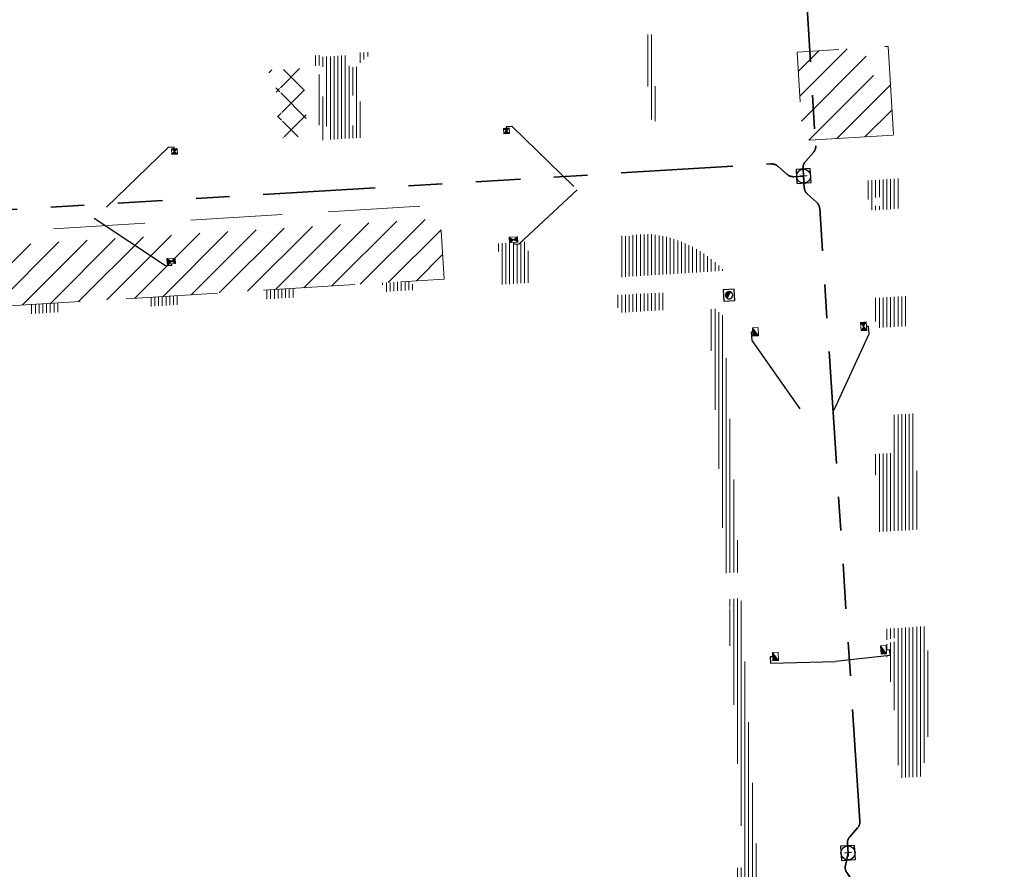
# Model space of a CAD drawing. Header units: metres. Extents: x 162336 to 163132, y 502484 to 502926.
# Tile 27 of 37: x 162584 to 162637, y 502714 to 502760. Entities that reach past the tile are written whole.
import ezdxf

# ---------------------------------------------------------------- set-up
doc = ezdxf.new("R2010")
doc.units = ezdxf.units.M
for name, pattern in [('DGN3', [7.370533, 4.913689, -2.456844]), ('RI-DRAINAGE-SO', [19.2, 6, -1.8, 1.8, -1.8, 2.4, -1.8, 1.8, -1.8]), ('RI-HWA-SO', [7.4, 5, -2.4])]:
    doc.linetypes.add(name, pattern=pattern)
for name, color, linetype, lineweight in [('B-BH-GR-BOOM-S 3de grootte -granulaat', 7, 'Continuous', 120), ('N-WE-GW-GROND_TEELAARDE-A-200', 7, 'Continuous', 18), ('N-WE-GW-GROND_ZAND-WERK-A-200', 7, 'Continuous', 18), ('N-WE-RI-HWA_KOLK-S', 150, 'Continuous', 13), ('N-WE-RI-PUT-OPHOOGTEBRENGEN_HWA-S', 150, 'Continuous', 30), ('S-KL-STRAATPOT', 7, 'Continuous', 30)]:
    doc.layers.add(name, color=color, linetype=linetype, lineweight=lineweight)
for name, color, linetype, lineweight, true_color in [('N-WE-KL-WATER-S-200', 5, 'Continuous', 25, 0x0000ff), ('N-WE-RI-DRAINAGE_DRAIN_PP_80-G', 3, 'RI-DRAINAGE-SO', 35, 0x00ff00), ('N-WE-RI-HWA_KOLK-S-200', 150, 'Continuous', 25, 0x007fff), ('N-WE-RI-HWA_KOLK_RWSKOLK-S-200', 150, 'Continuous', 25, 0x007fff), ('N-WE-RI-HWA_KOLK_STRAATKOLK-S-200', 150, 'Continuous', 25, 0x007fff), ('N-WE-RI-HWA_KOLKAANSLUITLEIDING_PVC_125-G', 150, 'RI-HWA-SO', 25, 0x007fff)]:
    doc.layers.add(name, color=color, linetype=linetype, lineweight=lineweight, true_color=true_color)
pattern_1 = [(135, (0, 0), (-0.7071067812, -0.7071067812), []), (45, (0, 0), (-0.7071067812, 0.7071067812), [])]
pattern_2 = [(90, (0, 0), (-0.2, 1e-17), [])]

# ---------------------------------------------------------------- blocks, each defined once
blk = doc.blocks.new('N-SRI-KOLK_TROTTOIR-SO23')
at = {"layer": 'N-WE-RI-HWA_KOLK-S', "linetype": 'Continuous'}
blk.add_hatch(color=256, dxfattribs=at).paths.add_polyline_path([(-0.313, 0.206), (-0.286, -0.243), (0.014, -0.225)])
at = {"layer": 'N-WE-RI-HWA_KOLK-S', "ltscale": 0.2}
blk.add_line((0.014, -0.225), (-0.313, 0.206), dxfattribs=at)
at = {"layer": 'N-WE-RI-HWA_KOLK-S', "ltscale": 0.2, "flags": 128}
blk.add_lwpolyline([(0.014, -0.225), (-0.014, 0.225), (-0.313, 0.206), (-0.286, -0.243), (0.014, -0.225)], dxfattribs=at)
blk = doc.blocks.new('N-SRI-KOLK_TROTTOIR-SO24')
at = {"layer": 'N-WE-RI-HWA_KOLK-S', "linetype": 'Continuous'}
blk.add_hatch(color=256, dxfattribs=at).paths.add_polyline_path([(-0.313, 0.206), (-0.286, -0.243), (0.014, -0.225)])
at = {"layer": 'N-WE-RI-HWA_KOLK-S', "ltscale": 0.2}
blk.add_line((0.014, -0.225), (-0.313, 0.206), dxfattribs=at)
at = {"layer": 'N-WE-RI-HWA_KOLK-S', "ltscale": 0.2, "flags": 128}
blk.add_lwpolyline([(0.014, -0.225), (-0.014, 0.225), (-0.313, 0.206), (-0.286, -0.243), (0.014, -0.225)], dxfattribs=at)
blk = doc.blocks.new('N-SRI-KOLK_TROTTOIR-SO25')
at = {"layer": 'N-WE-RI-HWA_KOLK-S', "linetype": 'Continuous'}
blk.add_hatch(color=256, dxfattribs=at).paths.add_polyline_path([(-0.313, 0.206), (-0.286, -0.243), (0.014, -0.225)])
at = {"layer": 'N-WE-RI-HWA_KOLK-S', "ltscale": 0.2}
blk.add_line((0.014, -0.225), (-0.313, 0.206), dxfattribs=at)
at = {"layer": 'N-WE-RI-HWA_KOLK-S', "ltscale": 0.2, "flags": 128}
blk.add_lwpolyline([(0.014, -0.225), (-0.014, 0.225), (-0.313, 0.206), (-0.286, -0.243), (0.014, -0.225)], dxfattribs=at)
blk = doc.blocks.new('N-SRI-PUT_OPHOOGTEBRENGEN-SO34')
at = {"layer": 'N-WE-RI-PUT-OPHOOGTEBRENGEN_HWA-S', "ltscale": 0.235646, "flags": 128}
for points in [[(0.4, -0.352), (0.352, 0.4), (-0.4, 0.352), (-0.352, -0.4), (0.4, -0.352)], [(0.188, 0.012), (-0.188, -0.012)], [(-0.012, 0.188), (0.012, -0.188)]]:
    blk.add_lwpolyline(points, dxfattribs=at)
at = {"layer": 'N-WE-RI-PUT-OPHOOGTEBRENGEN_HWA-S', "ltscale": 0.235646}
blk.add_circle((0, 0), 0.377, dxfattribs=at)
blk = doc.blocks.new('N-SRI-PUT_OPHOOGTEBRENGEN-SO46')
at = {"layer": 'N-WE-RI-PUT-OPHOOGTEBRENGEN_HWA-S', "ltscale": 0.235646, "flags": 128}
for points in [[(0.4, -0.352), (0.352, 0.4), (-0.4, 0.352), (-0.352, -0.4), (0.4, -0.352)], [(0.188, 0.012), (-0.188, -0.012)], [(-0.012, 0.188), (0.012, -0.188)]]:
    blk.add_lwpolyline(points, dxfattribs=at)
at = {"layer": 'N-WE-RI-PUT-OPHOOGTEBRENGEN_HWA-S', "ltscale": 0.235646}
blk.add_circle((0, 0), 0.377, dxfattribs=at)
blk = doc.blocks.new('N-SRI-KOLK_STRAAT_300X300-SO94')
at = {"layer": 'N-WE-RI-HWA_KOLK-S', "linetype": 'Continuous'}
h = blk.add_hatch(color=256, dxfattribs=at)
h.paths.add_polyline_path([(0.131, 0.309), (-0.168, 0.29), (-0.009, 0.15)])
h.paths.add_polyline_path([(-0.15, -0.009), (0.15, 0.009), (-0.009, 0.15)])
at = {"layer": 'N-WE-RI-HWA_KOLK-S', "ltscale": 0.2}
for p, q in [((0.15, 0.009), (-0.168, 0.29)), ((-0.15, -0.009), (0.131, 0.309))]:
    blk.add_line(p, q, dxfattribs=at)
at = {"layer": 'N-WE-RI-HWA_KOLK-S', "ltscale": 0.2, "flags": 128}
blk.add_lwpolyline([(-0.15, -0.009), (0.15, 0.009), (0.131, 0.309), (-0.168, 0.29), (-0.15, -0.009)], dxfattribs=at)
blk = doc.blocks.new('N-SRI-KOLK_STRAAT_300X300-SO95')
at = {"layer": 'N-WE-RI-HWA_KOLK-S', "linetype": 'Continuous'}
h = blk.add_hatch(color=256, dxfattribs=at)
h.paths.add_polyline_path([(0.131, 0.309), (-0.168, 0.29), (-0.009, 0.15)])
h.paths.add_polyline_path([(-0.15, -0.009), (0.15, 0.009), (-0.009, 0.15)])
at = {"layer": 'N-WE-RI-HWA_KOLK-S', "ltscale": 0.2}
for p, q in [((0.15, 0.009), (-0.168, 0.29)), ((-0.15, -0.009), (0.131, 0.309))]:
    blk.add_line(p, q, dxfattribs=at)
at = {"layer": 'N-WE-RI-HWA_KOLK-S', "ltscale": 0.2, "flags": 128}
blk.add_lwpolyline([(-0.15, -0.009), (0.15, 0.009), (0.131, 0.309), (-0.168, 0.29), (-0.15, -0.009)], dxfattribs=at)
blk = doc.blocks.new('SP_S21')
at = {"layer": 'S-KL-STRAATPOT', "linetype": 'Continuous'}
h = blk.add_hatch(color=256, dxfattribs=at)
edge = h.paths.add_edge_path()
edge.add_line((-0.099, -0.169), (0.074, 0.177))
edge.add_line((0.074, 0.177), (0.075, 0.183))
edge.add_arc((0, 0), 0.197, 67.8774, 237.4915)
edge.add_line((-0.106, -0.167), (-0.107, -0.166))
edge.add_line((-0.107, -0.166), (-0.099, -0.169))
at = {"layer": 'S-KL-STRAATPOT', "color": 6, "lineweight": 30, "flags": 128}
blk.add_lwpolyline([(-0.28, -0.318), (0.318, -0.28), (0.28, 0.318), (-0.318, 0.28), (-0.28, -0.318)], dxfattribs=at)
at = {"layer": 'S-KL-STRAATPOT', "lineweight": 30, "flags": 128}
blk.add_lwpolyline([(-0.099, -0.169), (0.074, 0.177), (0.075, 0.183, 0.913238), (-0.106, -0.167), (-0.107, -0.166), (-0.099, -0.169)], format="xyb", dxfattribs=at)
at = {"layer": 'S-KL-STRAATPOT', "lineweight": 30}
blk.add_arc((0, 0), 0.197, 237.4915, 67.8774, dxfattribs=at)
blk = doc.blocks.new('N-SRI-KOLK_COMBINATIE-SO7')
at = {"layer": 'N-WE-RI-HWA_KOLK-S', "linetype": 'Continuous'}
for points in [[(-0.313, 0.206), (-0.15, -0.009), (-0.014, 0.225)], [(-0.15, -0.009), (-0.286, -0.243), (0.014, -0.225)]]:
    blk.add_hatch(color=256, dxfattribs=at).paths.add_polyline_path(points)
h = blk.add_hatch(color=256, dxfattribs=at)
h.paths.add_polyline_path([(-0.313, 0.206), (-0.15, -0.009), (-0.014, 0.225)])
h.paths.add_polyline_path([(-0.15, -0.009), (-0.286, -0.243), (0.014, -0.225)])
at = {"layer": 'N-WE-RI-HWA_KOLK-S', "ltscale": 0.2}
for p, q in [((0.014, -0.225), (-0.313, 0.206)), ((-0.014, 0.225), (-0.286, -0.243))]:
    blk.add_line(p, q, dxfattribs=at)
at = {"layer": 'N-WE-RI-HWA_KOLK-S', "ltscale": 0.2, "flags": 128}
blk.add_lwpolyline([(0.014, -0.225), (-0.014, 0.225), (-0.313, 0.206), (-0.286, -0.243), (0.014, -0.225)], dxfattribs=at)
blk = doc.blocks.new('N-SRI-KOLK_COMBINATIE-SO9')
at = {"layer": 'N-WE-RI-HWA_KOLK-S', "linetype": 'Continuous'}
h = blk.add_hatch(color=256, dxfattribs=at)
h.paths.add_polyline_path([(-0.206, -0.313), (0.009, -0.15), (-0.225, -0.014)])
h.paths.add_polyline_path([(0.009, -0.15), (0.243, -0.286), (0.225, 0.014)])
for points in [[(0.009, -0.15), (0.243, -0.286), (0.225, 0.014)], [(-0.206, -0.313), (0.009, -0.15), (-0.225, -0.014)]]:
    blk.add_hatch(color=256, dxfattribs=at).paths.add_polyline_path(points)
at = {"layer": 'N-WE-RI-HWA_KOLK-S', "ltscale": 0.2}
for p, q in [((0.225, 0.014), (-0.206, -0.313)), ((-0.225, -0.014), (0.243, -0.286))]:
    blk.add_line(p, q, dxfattribs=at)
at = {"layer": 'N-WE-RI-HWA_KOLK-S', "ltscale": 0.2, "flags": 128}
blk.add_lwpolyline([(0.225, 0.014), (-0.225, -0.014), (-0.206, -0.313), (0.243, -0.286), (0.225, 0.014)], dxfattribs=at)
blk = doc.blocks.new('N-SRI-KOLK_COMBINATIE-SO10')
at = {"layer": 'N-WE-RI-HWA_KOLK-S', "linetype": 'Continuous'}
h = blk.add_hatch(color=256, dxfattribs=at)
h.paths.add_polyline_path([(-0.206, -0.313), (0.009, -0.15), (-0.225, -0.014)])
h.paths.add_polyline_path([(0.009, -0.15), (0.243, -0.286), (0.225, 0.014)])
for points in [[(0.009, -0.15), (0.243, -0.286), (0.225, 0.014)], [(-0.206, -0.313), (0.009, -0.15), (-0.225, -0.014)]]:
    blk.add_hatch(color=256, dxfattribs=at).paths.add_polyline_path(points)
at = {"layer": 'N-WE-RI-HWA_KOLK-S', "ltscale": 0.2}
for p, q in [((0.225, 0.014), (-0.206, -0.313)), ((-0.225, -0.014), (0.243, -0.286))]:
    blk.add_line(p, q, dxfattribs=at)
at = {"layer": 'N-WE-RI-HWA_KOLK-S', "ltscale": 0.2, "flags": 128}
blk.add_lwpolyline([(0.225, 0.014), (-0.225, -0.014), (-0.206, -0.313), (0.243, -0.286), (0.225, 0.014)], dxfattribs=at)

msp = doc.modelspace()

# ---------------------------------------------------------------- hatches: boundary and pattern name
at = {"layer": 'N-WE-GW-GROND_TEELAARDE-A-200'}
h = msp.add_hatch(dxfattribs=at)
h.set_pattern_fill('AGW-GROND_TEELAARDE-SO', color=256, scale=0.2, pattern_type=2)
h.set_pattern_definition(pattern_2)
h.paths.add_polyline_path([(162421.517, 502819.726), (162435.034, 502820.576), (162435.169, 502820.432), (162435.343, 502820.275), (162435.553, 502820.121), (162435.897, 502819.944), (162436.228, 502819.841), (162436.649, 502819.789), (162442.014, 502820.095), (162442.181, 502820.21), (162442.325, 502817.953), (162445.008, 502818.123), (162446.244, 502817.251), (162443.192, 502817.061), (162443.511, 502811.925), (162442.505, 502811.858), (162442.17, 502817.226), (162424.634, 502816.13), (162424.643, 502815.982), (162424.967, 502810.771), (162422.081, 502810.59)])
edge = h.paths.add_edge_path(flags=16)
edge.add_ellipse((162362.043, 502852.57), major_axis=(-0.0024, 0.0374), ratio=0.999228, start_angle=0, end_angle=360, ccw=False)
edge = h.paths.add_edge_path(flags=16)
edge.add_ellipse((162362.585, 502843.074), major_axis=(-0.0024, 0.0374), ratio=0.999228, start_angle=0, end_angle=360, ccw=False)
edge = h.paths.add_edge_path(flags=16)
edge.add_ellipse((162361.375, 502862.47), major_axis=(-0.0024, 0.0374), ratio=0.999228, start_angle=0, end_angle=360, ccw=False)
h.paths.add_polyline_path([(162362.219, 502859.55), (162362.319, 502859.557), (162363.515, 502840.078), (162363.415, 502840.072), (162363.443, 502839.623), (162363.543, 502839.629), (162363.629, 502838.217), (162362.822, 502838.159), (162362.786, 502838.484), (162362.788, 502838.484), (162362.758, 502838.774), (162362.163, 502845.491), (162360.898, 502866.676), (162361.878, 502866.739), (162362.291, 502860.006), (162362.191, 502860)])
h.paths.add_polyline_path([(162370.36, 502859.13), (162370.182, 502861.923), (162370.463, 502861.92), (162370.486, 502861.402), (162370.779, 502861.415), (162370.814, 502860.896), (162371.337, 502860.935), (162371.387, 502859.961), (162371.777, 502859.979), (162371.78, 502859.223)])
edge = h.paths.add_edge_path(flags=16)
edge.add_ellipse((162389.544, 502924.307), major_axis=(-0.0024, 0.0375), ratio=0.999228, start_angle=0, end_angle=360, ccw=False)
edge = h.paths.add_edge_path(flags=16)
edge.add_ellipse((162379.964, 502923.711), major_axis=(-0.0024, 0.0375), ratio=0.999228, start_angle=0, end_angle=360, ccw=False)
h.paths.add_polyline_path([(162371.042, 502923.041), (162371.029, 502923.547), (162371.022, 502923.655), (162398.112, 502925.305), (162398.145, 502924.764)])
edge = h.paths.add_edge_path(flags=16)
edge.add_ellipse((162472.361, 502871.473), major_axis=(-0.0024, 0.0375), ratio=0.999228, start_angle=0, end_angle=360, ccw=False)
edge = h.paths.add_edge_path(flags=16)
edge.add_ellipse((162472.286, 502872.403), major_axis=(-0.0024, 0.0375), ratio=0.999228, start_angle=0, end_angle=360, ccw=False)
edge = h.paths.add_edge_path(flags=16)
edge.add_ellipse((162481.311, 502872.974), major_axis=(-0.0024, 0.0375), ratio=0.999228, start_angle=0, end_angle=360, ccw=False)
edge = h.paths.add_edge_path(flags=16)
edge.add_ellipse((162481.4, 502872.078), major_axis=(-0.0024, 0.0375), ratio=0.999228, start_angle=0, end_angle=360, ccw=False)
edge = h.paths.add_edge_path(flags=16)
edge.add_ellipse((162491.481, 502873.637), major_axis=(-0.0024, 0.0375), ratio=0.999228, start_angle=0, end_angle=360, ccw=False)
edge = h.paths.add_edge_path()
edge.add_line((162491.614, 502871.718), (162490.496, 502871.657))
edge.add_line((162490.496, 502871.657), (162490.491, 502871.77))
edge.add_line((162490.491, 502871.77), (162478.157, 502870.992))
edge.add_line((162478.157, 502870.992), (162470.974, 502870.605))
edge.add_line((162470.974, 502870.605), (162470.856, 502872.5))
edge.add_line((162470.856, 502872.5), (162485.627, 502873.415))
edge.add_line((162485.627, 502873.415), (162493.227, 502873.874))
edge.add_line((162493.227, 502873.874), (162492.846, 502880.392))
edge.add_line((162492.846, 502880.392), (162493.987, 502880.465))
edge.add_line((162493.987, 502880.465), (162494.519, 502871.874))
edge.add_line((162494.519, 502871.874), (162491.646, 502871.719))
edge.add_ellipse((162491.628, 502871.752), major_axis=(-0.0024, 0.0375), ratio=0.999228, start_angle=204.2611, end_angle=514.6215)
h.paths.add_polyline_path([(162503.076, 502855.443), (162503.175, 502855.449), (162503.182, 502855.349), (162507.723, 502855.63), (162508.325, 502845.898), (162508.826, 502845.929), (162509.922, 502845.996), (162508.48, 502869.305), (162502.561, 502868.939), (162502.362, 502868.295), (162502.373, 502866.891)])
h.paths.add_polyline_path([(162538.734, 502870.453), (162538.737, 502870.459), (162538.743, 502870.478), (162538.747, 502870.497), (162538.75, 502870.516), (162538.751, 502870.535), (162538.75, 502870.553), (162538.747, 502870.572), (162538.743, 502870.591), (162538.737, 502870.611), (162538.729, 502870.629), (162538.722, 502870.641), (162538.703, 502870.938), (162537.951, 502870.89), (162537.968, 502870.619), (162537.965, 502870.611), (162537.958, 502870.591), (162537.954, 502870.572), (162537.952, 502870.553), (162537.951, 502870.535), (162537.952, 502870.516), (162537.954, 502870.497), (162537.958, 502870.478), (162537.965, 502870.459), (162537.973, 502870.44), (162537.98, 502870.426), (162537.999, 502870.138), (162538.751, 502870.186)], flags=16)
edge = h.paths.add_edge_path(flags=16)
edge.add_ellipse((162531.906, 502869.982), major_axis=(-0.25, 0), ratio=1, start_angle=-146.5113, end_angle=206.759, ccw=False)
edge.add_line((162532.115, 502870.12), (162532.13, 502870.095))
edge = h.paths.add_edge_path(flags=16)
edge.add_ellipse((162511.919, 502869.277), major_axis=(-0.0024, 0.0375), ratio=0.999228, start_angle=0, end_angle=360, ccw=False)
edge = h.paths.add_edge_path(flags=16)
edge.add_ellipse((162522.497, 502868.462), major_axis=(-0.0024, 0.0375), ratio=0.999228, start_angle=0, end_angle=360, ccw=False)
edge = h.paths.add_edge_path(flags=16)
edge.add_ellipse((162522.447, 502869.89), major_axis=(-0.0024, 0.0375), ratio=0.999228, start_angle=0, end_angle=360, ccw=False)
edge = h.paths.add_edge_path(flags=16)
edge.add_ellipse((162532.379, 502869.057), major_axis=(-0.0024, 0.0375), ratio=0.999228, start_angle=0, end_angle=360, ccw=False)
edge = h.paths.add_edge_path()
edge.add_line((162511.902, 502867.747), (162510.21, 502867.645))
edge.add_line((162510.21, 502867.645), (162510.109, 502869.306))
edge.add_line((162510.109, 502869.306), (162538.74, 502871.078))
edge.add_line((162538.74, 502871.078), (162538.844, 502869.377))
edge.add_line((162538.844, 502869.377), (162511.943, 502867.75))
edge.add_ellipse((162511.92, 502867.78), major_axis=(-0.0024, 0.0375), ratio=0.999228, start_angle=212.8954, end_angle=506.7392)
edge = h.paths.add_edge_path(flags=16)
edge.add_ellipse((162554.017, 502704.407), major_axis=(-0.25, 0), ratio=1, start_angle=-19.7806, end_angle=333.4897, ccw=False)
edge.add_line((162553.781, 502704.492), (162553.793, 502704.519))
edge = h.paths.add_edge_path()
edge.add_ellipse((162551.443, 502714.761), major_axis=(-0.579, 0), ratio=1, start_angle=88.3276, end_angle=98.4248)
edge.add_line((162551.528, 502714.188), (162556.303, 502714.513))
edge.add_line((162556.303, 502714.513), (162556.577, 502710.125))
edge.add_line((162556.577, 502710.125), (162556.776, 502710.137))
edge.add_line((162556.776, 502710.137), (162556.846, 502709.236))
edge.add_line((162556.846, 502709.236), (162552.732, 502708.974))
edge.add_line((162552.732, 502708.974), (162552.986, 502704.982))
edge.add_line((162552.986, 502704.982), (162557.154, 502705.248))
edge.add_line((162557.154, 502705.248), (162557.171, 502705.029))
edge.add_line((162557.171, 502705.029), (162577.095, 502706.273))
edge.add_line((162577.095, 502706.273), (162577.219, 502706.826))
edge.add_line((162577.219, 502706.826), (162577.305, 502705.378))
edge.add_line((162577.305, 502705.378), (162549.792, 502703.693))
edge.add_line((162549.792, 502703.693), (162549.16, 502713.814))
edge.add_line((162549.16, 502713.814), (162549.362, 502713.826))
edge.add_line((162549.362, 502713.826), (162549.356, 502713.926))
edge.add_line((162549.356, 502713.926), (162550.264, 502713.982))
edge.add_ellipse((162550.22, 502714.681), major_axis=(-0.7, 0), ratio=1, start_angle=93.5531, end_angle=128.9932)
edge.add_line((162550.661, 502714.137), (162551.426, 502714.182))
edge = h.paths.add_edge_path(flags=16)
edge.add_ellipse((162508.182, 502708.963), major_axis=(-0.0024, 0.0375), ratio=0.999228, start_angle=0, end_angle=360, ccw=False)
edge = h.paths.add_edge_path(flags=16)
edge.add_ellipse((162498.418, 502708.139), major_axis=(-0.0024, 0.0375), ratio=0.999228, start_angle=0, end_angle=360, ccw=False)
edge = h.paths.add_edge_path(flags=16)
edge.add_ellipse((162487.929, 502707.676), major_axis=(-0.0024, 0.0375), ratio=0.999228, start_angle=0, end_angle=360, ccw=False)
edge = h.paths.add_edge_path(flags=16)
edge.add_ellipse((162478.214, 502707.105), major_axis=(-0.0024, 0.0375), ratio=0.999228, start_angle=0, end_angle=360, ccw=False)
h.paths.add_polyline_path([(162476.685, 502707.087), (162505.879, 502708.912), (162539.79, 502710.978), (162539.851, 502709.987), (162476.746, 502706.099)])
edge = h.paths.add_edge_path(flags=16)
edge.add_ellipse((162395.834, 502721.362), major_axis=(-0.0024, 0.0374), ratio=0.999228, start_angle=0, end_angle=360, ccw=False)
edge = h.paths.add_edge_path(flags=16)
edge.add_ellipse((162396.47, 502711.185), major_axis=(-0.0024, 0.0374), ratio=0.999228, start_angle=0, end_angle=360, ccw=False)
edge = h.paths.add_edge_path()
edge.add_line((162395.383, 502731.715), (162396.765, 502708.907))
edge.add_line((162396.765, 502708.907), (162397.036, 502704.3))
edge.add_line((162397.036, 502704.3), (162396.295, 502704.256))
edge.add_line((162396.295, 502704.256), (162395.798, 502704.697))
edge.add_line((162395.798, 502704.697), (162394.018, 502733.935))
edge.add_line((162394.018, 502733.935), (162394.9, 502734.934))
edge.add_line((162394.9, 502734.934), (162395.187, 502734.952))
edge.add_line((162395.187, 502734.952), (162395.379, 502731.782))
edge.add_ellipse((162395.364, 502731.747), major_axis=(-0.0024, 0.0374), ratio=0.999228, start_angle=333.5251, end_angle=566.1217)
edge = h.paths.add_edge_path(flags=16)
edge.add_ellipse((162599.331, 502707.364), major_axis=(-0.0024, 0.0375), ratio=0.999228, start_angle=0, end_angle=360, ccw=False)
edge = h.paths.add_edge_path(flags=16)
edge.add_ellipse((162589.565, 502706.823), major_axis=(-0.0024, 0.0375), ratio=0.999228, start_angle=0, end_angle=360, ccw=False)
edge = h.paths.add_edge_path()
edge.add_ellipse((162583.961, 502706.24), major_axis=(-0.25, 0), ratio=1, start_angle=93.4892, end_angle=273.4892)
edge.add_line((162583.945, 502706.489), (162583.943, 502706.535))
edge.add_line((162583.943, 502706.535), (162608.977, 502708.062))
edge.add_line((162608.977, 502708.062), (162609.022, 502707.322))
edge.add_line((162609.022, 502707.322), (162583.988, 502705.788))
edge.add_line((162583.988, 502705.788), (162583.976, 502705.99))
edge = h.paths.add_edge_path(flags=16)
edge.add_ellipse((162616.144, 502666.519), major_axis=(-0.0024, 0.0374), ratio=0.999228, start_angle=0, end_angle=360, ccw=False)
edge = h.paths.add_edge_path(flags=16)
edge.add_ellipse((162615.418, 502676.401), major_axis=(-0.0024, 0.0374), ratio=0.999228, start_angle=0, end_angle=360, ccw=False)
edge = h.paths.add_edge_path()
edge.add_ellipse((162615.429, 502664.807), major_axis=(-0.25, 0), ratio=1, start_angle=33.4892, end_angle=333.4892)
edge.add_line((162615.205, 502664.919), (162615.153, 502664.945))
edge.add_line((162615.153, 502664.945), (162613.958, 502684.042))
edge.add_line((162613.958, 502684.042), (162615.141, 502684.116))
edge.add_line((162615.141, 502684.116), (162615.159, 502683.799))
edge.add_line((162615.159, 502683.799), (162616.307, 502665.548))
edge.add_line((162616.307, 502665.548), (162616.303, 502665.534))
edge.add_line((162616.303, 502665.534), (162616.301, 502665.515))
edge.add_line((162616.301, 502665.515), (162616.3, 502665.496))
edge.add_line((162616.3, 502665.496), (162616.301, 502665.477))
edge.add_line((162616.301, 502665.477), (162616.303, 502665.458))
edge.add_line((162616.303, 502665.458), (162616.308, 502665.439))
edge.add_line((162616.308, 502665.439), (162616.314, 502665.42))
edge.add_line((162616.314, 502665.42), (162616.315, 502665.418))
edge.add_line((162616.315, 502665.418), (162616.722, 502658.942))
edge.add_line((162616.722, 502658.942), (162615.533, 502658.854))
edge.add_line((162615.533, 502658.854), (162615.172, 502664.637))
edge.add_line((162615.172, 502664.637), (162615.22, 502664.669))
h.paths.add_polyline_path([(162613.807, 502655.383), (162613.598, 502658.712), (162613.638, 502658.715), (162613.934, 502653.992), (162582.144, 502652.018), (162582.063, 502653.317)])
h.paths.add_polyline_path([(162630.424, 502647.556), (162630.699, 502642.626), (162628.4, 502642.494), (162627.777, 502642.458), (162627.786, 502642.278), (162603.433, 502640.765), (162603.114, 502645.897), (162602.077, 502645.841), (162602.105, 502645.392), (162602.141, 502645.394), (162602.467, 502640.049), (162633.855, 502641.963), (162634.145, 502641.982), (162633.881, 502644.367), (162633.717, 502645), (162633.378, 502645.727), (162632.876, 502646.364), (162632.286, 502646.854), (162631.624, 502647.211)])
edge = h.paths.add_edge_path(flags=16)
edge.add_ellipse((162567.845, 502652.2), major_axis=(-0.0024, 0.0375), ratio=0.999228, start_angle=0, end_angle=360, ccw=False)
edge = h.paths.add_edge_path()
edge.add_line((162548.046, 502650.768), (162548.03, 502651.015))
edge.add_line((162548.03, 502651.015), (162549.486, 502651.109))
edge.add_line((162549.486, 502651.109), (162549.486, 502650.517))
edge.add_line((162549.486, 502650.517), (162550.286, 502650.517))
edge.add_line((162550.286, 502650.517), (162550.286, 502651.16))
edge.add_line((162550.286, 502651.16), (162558.56, 502651.693))
edge.add_ellipse((162558.587, 502651.719), major_axis=(-0.0024, 0.0375), ratio=0.999228, start_angle=129.7834, end_angle=230.2968)
edge.add_line((162558.617, 502651.697), (162573.877, 502652.68))
edge.add_line((162573.877, 502652.68), (162573.944, 502651.609))
edge.add_line((162573.944, 502651.609), (162548.093, 502650.004))
edge.add_line((162548.093, 502650.004), (162548.05, 502650.705))
edge.add_ellipse((162548.028, 502650.735), major_axis=(-0.0024, 0.0375), ratio=0.999228, start_angle=211.6727, end_angle=328.1784)
edge = h.paths.add_edge_path(flags=16)
edge.add_ellipse((162430.665, 502659.865), major_axis=(-0.0024, 0.0375), ratio=0.999228, start_angle=0, end_angle=360, ccw=False)
edge = h.paths.add_edge_path(flags=16)
edge.add_ellipse((162420.419, 502659.642), major_axis=(-0.0024, 0.0375), ratio=0.999228, start_angle=0, end_angle=360, ccw=False)
edge = h.paths.add_edge_path(flags=16)
edge.add_ellipse((162411.256, 502659.155), major_axis=(-0.0024, 0.0375), ratio=0.999228, start_angle=0, end_angle=360, ccw=False)
h.paths.add_polyline_path([(162435.507, 502661.043), (162435.323, 502659.857), (162409.633, 502658.262), (162409.562, 502659.421), (162417.311, 502659.909), (162417.311, 502659.564), (162418.111, 502659.564), (162418.111, 502659.962)])
edge = h.paths.add_edge_path()
edge.add_arc((162406.536, 502665.135), 0.25, 314.1361, 386.759)
edge.add_line((162406.759, 502665.248), (162406.744, 502665.273))
edge.add_arc((162406.536, 502665.135), 0.25, 33.4892, 53.1521)
edge.add_line((162406.686, 502665.335), (162405.617, 502682.119))
edge.add_line((162405.617, 502682.119), (162404.587, 502699.361))
edge.add_line((162404.587, 502699.361), (162405.114, 502699.394))
edge.add_line((162405.114, 502699.394), (162407.566, 502659.298))
edge.add_line((162407.566, 502659.298), (162407.073, 502659.267))
edge.add_line((162407.073, 502659.267), (162407.068, 502659.343))
edge.add_line((162407.068, 502659.343), (162407.062, 502659.43))
edge.add_line((162407.062, 502659.43), (162406.71, 502664.956))
h.paths.add_polyline_path([(162384.175, 502626.989), (162385.046, 502626.592), (162372.825, 502599.014), (162371.335, 502595.495), (162370.722, 502593.495), (162370.394, 502591.743), (162370.27, 502590.819), (162370.22, 502589.04), (162370.38, 502587.03), (162370.565, 502585.909), (162371.415, 502583.295), (162372.193, 502581.707), (162370.908, 502584.33), (162369.966, 502586.806), (162369.747, 502588.04), (162369.616, 502589.543), (162369.609, 502591.028), (162369.765, 502592.585), (162370.157, 502594.429), (162370.745, 502596.215), (162373.739, 502603.155), (162382.073, 502622.389), (162383.982, 502627.016)])
h.paths.add_polyline_path([(162633.546, 502600.513), (162633.828, 502595.971), (162634.923, 502596.039), (162635.361, 502596.088), (162635.807, 502596.254), (162636.127, 502596.481), (162636.395, 502596.782), (162636.609, 502597.185), (162636.68, 502597.521), (162636.692, 502597.852), (162636.458, 502601.632), (162636.458, 502601.69), (162604.902, 502599.753), (162604.852, 502599.75), (162605.149, 502595.651), (162605.325, 502595.091), (162605.529, 502594.771), (162606.031, 502594.327), (162606.489, 502594.101), (162606.98, 502594.014), (162607.398, 502594.03), (162607.379, 502594.329), (162607.479, 502594.335), (162607.197, 502598.877)])
h = msp.add_hatch(dxfattribs=at)
h.set_pattern_fill('AGW-GROND_TEELAARDE-SO', color=256, scale=0.2, style=0, pattern_type=2)
h.set_pattern_definition(pattern_2)
h.paths.add_polyline_path([(162618.116, 502754.107, -0.015636), (162617.818, 502754.079), (162617.811, 502754.179), (162617.711, 502754.173), (162617.427, 502758.714), (162617.826, 502758.739)])
h = msp.add_hatch(dxfattribs=at)
h.set_pattern_fill('AGW-GROND_TEELAARDE-SO', color=256, scale=0.2, style=0, pattern_type=2)
h.set_pattern_definition(pattern_2)
h.paths.add_polyline_path([(162602.768, 502757.596, 0.328151), (162602.314, 502757.216), (162602.092, 502757.202), (162602.057, 502757.752), (162602.756, 502757.796)])
h = msp.add_hatch(dxfattribs=at)
h.set_pattern_fill('AGW-GROND_TEELAARDE-SO', color=256, scale=0.2, style=0, pattern_type=2)
h.set_pattern_definition(pattern_2)
h.paths.add_polyline_path([(162599.829, 502757.06), (162599.832, 502757.061), (162599.696, 502757.053), (162599.662, 502757.602), (162600.061, 502757.627), (162600.096, 502757.077)], flags=0)
h = msp.add_hatch(dxfattribs=at)
h.set_pattern_fill('AGW-GROND_TEELAARDE-SO', color=256, scale=0.2, style=0, pattern_type=2)
h.set_pattern_definition(pattern_2)
h.paths.add_polyline_path([(162601.565, 502757.621), (162601.593, 502757.171), (162600.195, 502757.083), (162600.167, 502757.533)], flags=0)
h = msp.add_hatch(dxfattribs=at)
h.set_pattern_fill('AGW-GROND_TEELAARDE-SO', color=256, scale=0.2, style=0, pattern_type=2)
h.set_pattern_definition(pattern_2)
h.paths.add_polyline_path([(162601.593, 502757.171), (162601.605, 502756.975), (162600.208, 502756.887), (162600.195, 502757.083)], flags=0)
h = msp.add_hatch(dxfattribs=at)
h.set_pattern_fill('AGW-GROND_TEELAARDE-SO', color=256, scale=0.2, style=0, pattern_type=2)
h.set_pattern_definition(pattern_2)
h.paths.add_polyline_path([(162601.604, 502756.689), (162600.225, 502756.605), (162600.208, 502756.887), (162601.605, 502756.975), (162601.843, 502753.179), (162601.819, 502753.178)], flags=0)
h = msp.add_hatch(dxfattribs=at)
h.set_pattern_fill('AGW-GROND_TEELAARDE-SO', color=256, scale=0.2, style=0, pattern_type=2)
h.set_pattern_definition(pattern_2)
h.paths.add_polyline_path([(162602.103, 502756.72), (162602.318, 502753.209), (162601.942, 502753.186), (162601.705, 502756.981), (162602.104, 502757.006), (162602.122, 502756.721)], flags=0)
h = msp.add_hatch(dxfattribs=at)
h.set_pattern_fill('AGW-GROND_TEELAARDE-SO', color=256, scale=0.2, style=0, pattern_type=2)
h.set_pattern_definition(pattern_2)
h.paths.add_polyline_path([(162599.835, 502756.581), (162600.126, 502756.599), (162600.345, 502753.086), (162600.05, 502753.067)], flags=0)
h = msp.add_hatch(dxfattribs=at)
h.set_pattern_fill('AGW-GROND_TEELAARDE-SO', color=256, scale=0.2, style=0, pattern_type=2)
h.set_pattern_definition(pattern_2)
h.paths.add_polyline_path([(162601.604, 502756.689), (162601.819, 502753.178), (162600.445, 502753.092), (162600.225, 502756.605)], flags=0)
h = msp.add_hatch(dxfattribs=at)
h.set_pattern_fill('AGW-GROND_TEELAARDE-SO', color=256, scale=0.2, style=0, pattern_type=2)
h.set_pattern_definition(pattern_2)
edge = h.paths.add_edge_path()
edge.add_line((162629.472, 502749.31), (162629.436, 502749.307))
edge.add_line((162629.436, 502749.307), (162629.338, 502750.909))
edge.add_line((162629.338, 502750.909), (162631.023, 502751.012))
edge.add_line((162631.023, 502751.012), (162631.123, 502749.411))
edge.add_line((162631.123, 502749.411), (162629.544, 502749.314))
edge.add_ellipse((162629.507, 502749.322), major_axis=(-0.0024, 0.0375), ratio=0.999228, start_angle=254.6052, end_angle=465.148)
h.paths.add_polyline_path([(162630.026, 502749.548), (162630.051, 502749.56), (162630.074, 502749.576), (162630.097, 502749.595), (162630.118, 502749.617), (162630.128, 502749.63), (162630.138, 502749.644), (162630.146, 502749.658), (162630.154, 502749.674), (162630.16, 502749.69), (162630.166, 502749.706), (162630.17, 502749.724), (162630.173, 502749.741), (162630.175, 502749.759), (162630.176, 502749.777), (162630.175, 502749.795), (162630.173, 502749.813), (162630.17, 502749.83), (162630.166, 502749.848), (162630.16, 502749.864), (162630.154, 502749.88), (162630.146, 502749.896), (162630.138, 502749.91), (162630.128, 502749.924), (162630.118, 502749.937), (162630.097, 502749.959), (162630.074, 502749.978), (162630.051, 502749.994), (162630.026, 502750.006), (162629.998, 502750.016), (162629.968, 502750.023), (162629.952, 502750.026), (162629.936, 502750.027), (162629.919, 502750.027), (162629.902, 502750.026), (162629.885, 502750.024), (162629.867, 502750.02), (162629.85, 502750.015), (162629.833, 502750.009), (162629.817, 502750.002), (162629.801, 502749.994), (162629.786, 502749.984), (162629.771, 502749.973), (162629.758, 502749.962), (162629.745, 502749.949), (162629.733, 502749.936), (162629.723, 502749.922), (162629.713, 502749.908), (162629.705, 502749.894), (162629.698, 502749.879), (162629.692, 502749.864), (162629.683, 502749.834), (162629.678, 502749.805), (162629.676, 502749.777), (162629.678, 502749.749), (162629.683, 502749.72), (162629.692, 502749.69), (162629.698, 502749.675), (162629.705, 502749.66), (162629.713, 502749.646), (162629.723, 502749.632), (162629.733, 502749.618), (162629.745, 502749.605), (162629.758, 502749.592), (162629.771, 502749.581), (162629.786, 502749.57), (162629.801, 502749.56), (162629.817, 502749.552), (162629.833, 502749.545), (162629.85, 502749.539), (162629.867, 502749.534), (162629.885, 502749.53), (162629.902, 502749.528), (162629.919, 502749.527), (162629.936, 502749.527), (162629.952, 502749.528), (162629.968, 502749.531), (162629.998, 502749.538)], flags=16)
h = msp.add_hatch(dxfattribs=at)
h.set_pattern_fill('AGW-GROND_TEELAARDE-SO', color=256, scale=0.2, style=0, pattern_type=2)
h.set_pattern_definition(pattern_2)
h.paths.add_polyline_path([(162616.035, 502747.717, -0.222771), (162616.124, 502747.946), (162616.336, 502747.959), (162616.338, 502747.924), (162616.787, 502747.941), (162616.786, 502747.987), (162617.714, 502748.045, -0.178208), (162621.676, 502746.083), (162616.151, 502745.739), (162616.052, 502747.334), (162616.035, 502747.715)])
h = msp.add_hatch(dxfattribs=at)
h.set_pattern_fill('AGW-GROND_TEELAARDE-SO', color=256, scale=0.2, style=0, pattern_type=2)
h.set_pattern_definition(pattern_2)
h.paths.add_polyline_path([(162611.17, 502747.637), (162611.207, 502747.042), (162609.61, 502746.946), (162609.574, 502747.537), (162610.412, 502747.589), (162610.418, 502747.501), (162610.706, 502747.519), (162610.808, 502747.614)], flags=0)
h = msp.add_hatch(dxfattribs=at)
h.set_pattern_fill('AGW-GROND_TEELAARDE-SO', color=256, scale=0.2, style=0, pattern_type=2)
h.set_pattern_definition(pattern_2)
h.paths.add_polyline_path([(162611.207, 502747.042), (162611.307, 502745.437), (162609.711, 502745.337), (162609.61, 502746.946)], flags=0)
h = msp.add_hatch(dxfattribs=at)
h.set_pattern_fill('AGW-GROND_TEELAARDE-SO', color=256, scale=0.2, style=0, pattern_type=2)
h.set_pattern_definition(pattern_2)
h.paths.add_polyline_path([(162598.702, 502745.139), (162598.733, 502744.653), (162597.137, 502744.553), (162597.106, 502745.041)], flags=0)
h = msp.add_hatch(dxfattribs=at)
h.set_pattern_fill('AGW-GROND_TEELAARDE-SO', color=256, scale=0.2, style=0, pattern_type=2)
h.set_pattern_definition(pattern_2)
h.paths.add_polyline_path([(162604.99, 502745.527), (162605.02, 502745.045), (162603.424, 502744.945), (162603.394, 502745.428)], flags=0)
h = msp.add_hatch(dxfattribs=at)
h.set_pattern_fill('AGW-GROND_TEELAARDE-SO', color=256, scale=0.2, style=0, pattern_type=2)
h.set_pattern_definition(pattern_2)
h.paths.add_polyline_path([(162592.415, 502744.752), (162592.446, 502744.261), (162590.85, 502744.161), (162590.819, 502744.654)], flags=0)
h = msp.add_hatch(dxfattribs=at)
h.set_pattern_fill('AGW-GROND_TEELAARDE-SO', color=256, scale=0.2, style=0, pattern_type=2)
h.set_pattern_definition(pattern_2)
h.paths.add_polyline_path([(162615.958, 502744.783), (162618.408, 502744.903), (162618.466, 502743.979), (162616.016, 502743.827), (162615.961, 502744.717)], flags=0)
h = msp.add_hatch(dxfattribs=at)
h.set_pattern_fill('AGW-GROND_TEELAARDE-SO', color=256, scale=0.2, style=0, pattern_type=2)
h.set_pattern_definition(pattern_2)
h.paths.add_polyline_path([(162629.723, 502744.616), (162631.416, 502744.72), (162631.516, 502743.119), (162629.821, 502743.015)], flags=0)
h = msp.add_hatch(dxfattribs=at)
h.set_pattern_fill('AGW-GROND_TEELAARDE-SO', color=256, scale=0.2, style=0, pattern_type=2)
h.set_pattern_definition(pattern_2)
h.paths.add_polyline_path([(162586.128, 502744.365), (162586.159, 502743.869), (162584.563, 502743.769), (162584.532, 502744.266)], flags=0)
h = msp.add_hatch(dxfattribs=at)
h.set_pattern_fill('AGW-GROND_TEELAARDE-SO', color=256, scale=0.2, style=0, pattern_type=2)
h.set_pattern_definition(pattern_2)
h.paths.add_polyline_path([(162620.859, 502744.019), (162621.205, 502744.04), (162621.662, 502743.636), (162622.506, 502729.93), (162621.754, 502729.884)])
edge = h.paths.add_edge_path(flags=16)
edge.add_ellipse((162621.277, 502738.224), major_axis=(-0.0024, 0.0374), ratio=0.999228, start_angle=0, end_angle=360)
h = msp.add_hatch(dxfattribs=at)
h.set_pattern_fill('AGW-GROND_TEELAARDE-SO', color=256, scale=0.2, style=0, pattern_type=2)
h.set_pattern_definition(pattern_2)
h.paths.add_polyline_path([(162630.604, 502738.354), (162631.809, 502738.428), (162632.196, 502732.229), (162630.481, 502732.123), (162630.227, 502736.288), (162630.735, 502736.317)], flags=0)
h = msp.add_hatch(dxfattribs=at)
h.set_pattern_fill('AGW-GROND_TEELAARDE-SO', color=256, scale=0.2, style=0, pattern_type=2)
h.set_pattern_definition(pattern_2)
h.paths.add_polyline_path([(162629.758, 502736.262), (162630.227, 502736.288), (162630.481, 502732.123), (162629.987, 502732.093), (162629.731, 502736.261, 0.013589)])
h = msp.add_hatch(dxfattribs=at)
h.set_pattern_fill('AGW-GROND_TEELAARDE-SO', color=256, scale=0.2, style=0, pattern_type=2)
h.set_pattern_definition(pattern_2)
h.paths.add_polyline_path([(162623.419, 502715.094, -0.069569), (162623.2, 502712.277), (162622.454, 502708.885), (162621.441, 502708.822), (162621.833, 502710.804), (162621.915, 502711.306), (162622.188, 502711.306), (162622.188, 502711.992), (162622.026, 502711.992), (162622.047, 502712.121), (162622.188, 502712.121), (162622.188, 502712.235), (162622.066, 502712.235), (162622.153, 502712.772), (162622.303, 502714.096), (162622.304, 502714.1), (162622.742, 502714.128), (162622.425, 502719.099), (162622.414, 502719.455), (162621.842, 502728.486), (162622.592, 502728.533)])
edge = h.paths.add_edge_path(flags=16)
edge.add_ellipse((162622.523, 502717.945), major_axis=(-0.0024, 0.0374), ratio=0.999228, start_angle=0, end_angle=360)
edge = h.paths.add_edge_path(flags=16)
edge.add_ellipse((162621.97, 502728.018), major_axis=(-0.0024, 0.0374), ratio=0.999228, start_angle=0, end_angle=360)
h = msp.add_hatch(dxfattribs=at)
h.set_pattern_fill('AGW-GROND_TEELAARDE-SO', color=256, scale=0.2, style=0, pattern_type=2)
h.set_pattern_definition(pattern_2)
h.paths.add_polyline_path([(162630.563, 502726.37, 0.118692), (162630.344, 502726.288), (162630.306, 502726.903), (162630.879, 502726.938), (162630.958, 502726.419)])
h = msp.add_hatch(dxfattribs=at)
h.set_pattern_fill('AGW-GROND_TEELAARDE-SO', color=256, scale=0.2, style=0, pattern_type=2)
h.set_pattern_definition(pattern_2)
h.paths.add_polyline_path([(162630.988, 502726.221), (162630.879, 502726.938), (162632.52, 502727.039), (162632.564, 502726.326)], flags=0)
h = msp.add_hatch(dxfattribs=at)
h.set_pattern_fill('AGW-GROND_TEELAARDE-SO', color=256, scale=0.2, style=0, pattern_type=2)
h.set_pattern_definition(pattern_2)
edge = h.paths.add_edge_path()
edge.add_line((162632.247, 502718.992), (162631.021, 502718.917))
edge.add_line((162631.021, 502718.917), (162630.964, 502720.8))
edge.add_line((162630.964, 502720.8), (162630.771, 502722.864))
edge.add_line((162630.771, 502722.864), (162630.513, 502724.665))
edge.add_line((162630.513, 502724.665), (162630.4, 502725.387))
edge.add_line((162630.4, 502725.387), (162630.395, 502725.455))
edge.add_line((162630.395, 502725.455), (162630.566, 502725.474))
edge.add_line((162630.566, 502725.474), (162630.546, 502725.79))
edge.add_line((162630.546, 502725.79), (162630.376, 502725.78))
edge.add_line((162630.376, 502725.78), (162630.369, 502725.902))
edge.add_line((162630.369, 502725.902), (162630.407, 502725.986))
edge.add_line((162630.407, 502725.986), (162630.362, 502726.005))
edge.add_line((162630.362, 502726.005), (162630.362, 502726.005))
edge.add_line((162630.362, 502726.005), (162630.361, 502726.016))
edge.add_arc((162630.625, 502725.874), 0.3, 97.0799, 151.6524, ccw=False)
edge.add_line((162630.588, 502726.172), (162630.988, 502726.221))
edge.add_line((162630.988, 502726.221), (162632.564, 502726.326))
edge.add_line((162632.564, 502726.326), (162632.678, 502724.505))
edge.add_arc((162612.817, 502723.265), 19.9, -12.2033, 3.5731, ccw=False)
edge.add_ellipse((162632.271, 502719.021), major_axis=(-0.0024, 0.0374), ratio=0.999228, start_angle=2.2557, end_angle=136.7798)
at = {"layer": 'N-WE-GW-GROND_ZAND-WERK-A-200'}
h = msp.add_hatch(dxfattribs=at)
h.set_pattern_fill('AGW-WERK_ONTGRAVEN_AANVULLEN-SO', color=256, scale=0.2, style=0, pattern_type=2)
h.set_pattern_definition(pattern_1)
h.paths.add_polyline_path([(162597.849, 502756.274), (162597.849, 502756.269), (162598.04, 502753.361), (162598.04, 502753.36, 0.148343), (162598.1, 502753.196), (162597.879, 502753.182, -0.086163), (162597.84, 502753.349), (162597.65, 502756.252, 0.345956), (162597.214, 502756.697), (162597.201, 502756.899, -0.361399)])
h = msp.add_hatch(dxfattribs=at)
h.set_pattern_fill('AGW-WERK_ONTGRAVEN_AANVULLEN-SO', color=256, scale=0.2, style=0, pattern_type=2)
h.set_pattern_definition(pattern_1)
h.paths.add_polyline_path([(162599.298, 502756.78), (162599.215, 502756.602), (162599.186, 502756.346), (162599.361, 502753.367), (162599.283, 502753.27), (162598.179, 502753.201), (162598.082, 502753.305), (162597.896, 502756.275), (162597.847, 502756.47), (162597.754, 502756.654), (162597.646, 502756.776), (162597.531, 502756.83), (162599.303, 502756.935), (162599.312, 502756.792)], flags=0)

# ---------------------------------------------------------------- linework, layer by layer
at = {"layer": 'B-BH-GR-BOOM-S 3de grootte -granulaat', "color": 41, "linetype": 'DGN3', "lineweight": 13, "true_color": 0xffd4aa}
for p, q in [((162625.66, 502756.753), (162626.773, 502757.865)), ((162625.742, 502755.421), (162628.281, 502757.958)), ((162625.824, 502754.089), (162629.789, 502758.051)), ((162626.215, 502753.066), (162630.519, 502757.366)), ((162627.723, 502753.159), (162630.601, 502756.035)), ((162629.231, 502753.252), (162630.683, 502754.703)), ((162630.738, 502753.345), (162630.765, 502753.372)), ((162597.668, 502745.076), (162601.921, 502749.325)), ((162599.176, 502745.169), (162603.429, 502749.418)), ((162600.684, 502745.262), (162604.937, 502749.511)), ((162602.192, 502745.354), (162606.445, 502749.604)), ((162590.129, 502744.611), (162594.382, 502748.86)), ((162591.637, 502744.704), (162595.89, 502748.953)), ((162593.144, 502744.797), (162597.398, 502749.046)), ((162594.652, 502744.89), (162598.906, 502749.139)), ((162596.16, 502744.983), (162600.413, 502749.232)), ((162581.081, 502744.054), (162585.335, 502748.303)), ((162582.589, 502744.147), (162586.843, 502748.396)), ((162584.097, 502744.24), (162588.35, 502748.489)), ((162585.605, 502744.333), (162589.858, 502748.582)), ((162587.113, 502744.425), (162591.366, 502748.675)), ((162588.621, 502744.518), (162592.874, 502748.768)), ((162603.7, 502745.447), (162606.528, 502748.273)), ((162605.208, 502745.54), (162606.61, 502746.941))]:
    msp.add_line(p, q, dxfattribs=at)
at = {"layer": 'B-BH-GR-BOOM-S 3de grootte -granulaat', "color": 41, "linetype": 'DGN3', "lineweight": 13, "true_color": 0xffd4aa, "flags": 128}
for points in [[(162630.765, 502753.372), (162630.474, 502758.093), (162625.596, 502757.792), (162625.888, 502753.046), (162630.738, 502753.345)], [(162548.982, 502746.063), (162606.446, 502749.604), (162606.691, 502745.632), (162549.226, 502742.091), (162548.982, 502746.063)]]:
    msp.add_lwpolyline(points, dxfattribs=at)
at = {"layer": 'N-WE-RI-DRAINAGE_DRAIN_PP_80-G'}
for points in [[(162623.404, 502801.932, -0.198912), (162623.572, 502801.588), (162626.591, 502752.775, -0.198912), (162626.466, 502752.413), (162626.038, 502751.929, 0.198897), (162625.914, 502751.567), (162625.94, 502751.147), (162625.417, 502751.116, -0.198912), (162625.055, 502751.241), (162624.571, 502751.67, 0.198912), (162624.21, 502751.795)], [(162575.06, 502748.242, 0.198912), (162575.421, 502748.118), (162576.021, 502748.154), (162576.721, 502748.196, 0.198912), (162577.065, 502748.363), (162577.494, 502748.847, -0.198912), (162577.838, 502749.014), (162624.21, 502751.795)], [(162628.289, 502715.397, -0.19999), (162628.413, 502715.761), (162628.837, 502716.24, 0.19999), (162628.961, 502716.604), (162626.806, 502749.405, 0.198912), (162626.637, 502749.748), (162626.151, 502750.174, -0.198912), (162625.981, 502750.517), (162625.94, 502751.147)], [(162622.58, 502687.125, -0.198912), (162622.795, 502687.441), (162623.335, 502687.796, 0.198912), (162623.55, 502688.113), (162628.68, 502712.934, 0.198912), (162628.608, 502713.31), (162628.253, 502713.85, -0.198912), (162628.181, 502714.226), (162628.321, 502714.904), (162628.289, 502715.397)]]:
    msp.add_lwpolyline(points, format="xyb", dxfattribs=at)
at = {"layer": 'N-WE-RI-HWA_KOLKAANSLUITLEIDING_PVC_125-G', "flags": 128}
for points in [[(162610.029, 502753.714), (162610.024, 502753.8), (162610.31, 502753.818), (162613.812, 502750.42)], [(162592.242, 502752.607), (162592.237, 502752.692), (162591.919, 502752.672), (162587.958, 502748.87)], [(162610.412, 502747.589), (162610.418, 502747.501), (162610.706, 502747.519), (162613.812, 502750.42)], [(162592.085, 502746.447), (162592.091, 502746.36), (162591.779, 502746.341), (162587.958, 502748.87)], [(162629.309, 502743.109), (162629.406, 502743.115), (162629.432, 502742.679), (162626.864, 502737.077)], [(162623.217, 502742.791), (162623.141, 502742.786), (162623.168, 502742.341), (162626.864, 502737.077)], [(162630.376, 502725.78), (162630.546, 502725.79), (162630.566, 502725.474), (162627.648, 502725.153)], [(162624.288, 502725.405), (162624.155, 502725.397), (162624.175, 502725.066), (162627.648, 502725.153)]]:
    msp.add_lwpolyline(points, dxfattribs=at)

# ---------------------------------------------------------------- block references
at = {"layer": 'N-WE-KL-WATER-S-200', "color": 7, "linetype": 'Continuous', "lineweight": 0}
msp.add_blockref('SP_S21', (162621.949, 502744.771), dxfattribs=at)
at = {"layer": 'N-WE-RI-HWA_KOLK-S-200', "color": 7, "linetype": 'Continuous', "lineweight": 0}
for name, p in [('N-SRI-KOLK_TROTTOIR-SO23', (162623.517, 502742.809)), ('N-SRI-KOLK_TROTTOIR-SO24', (162624.587, 502725.424)), ('N-SRI-KOLK_TROTTOIR-SO25', (162630.376, 502725.78))]:
    msp.add_blockref(name, p, dxfattribs=at)
at = {"layer": 'N-WE-RI-HWA_KOLK_RWSKOLK-S-200'}
for name, p in [('N-SRI-KOLK_COMBINATIE-SO9', (162610.394, 502747.889)), ('N-SRI-KOLK_COMBINATIE-SO10', (162592.067, 502746.746)), ('N-SRI-KOLK_COMBINATIE-SO7', (162629.309, 502743.109))]:
    msp.add_blockref(name, p, dxfattribs=at)
at = {"layer": 'N-WE-RI-HWA_KOLK_STRAATKOLK-S-200', "color": 7, "linetype": 'Continuous', "lineweight": 0}
for name, p in [('N-SRI-KOLK_STRAAT_300X300-SO94', (162610.048, 502753.414)), ('N-SRI-KOLK_STRAAT_300X300-SO95', (162592.261, 502752.308))]:
    msp.add_blockref(name, p, dxfattribs=at)
at = {"layer": 'N-WE-RI-PUT-OPHOOGTEBRENGEN_HWA-S', "color": 7, "linetype": 'Continuous', "lineweight": 0}
for name, p in [('N-SRI-PUT_OPHOOGTEBRENGEN-SO46', (162625.94, 502751.147)), ('N-SRI-PUT_OPHOOGTEBRENGEN-SO34', (162628.321, 502714.904))]:
    msp.add_blockref(name, p, dxfattribs=at)

doc.saveas('drawing.dxf')
